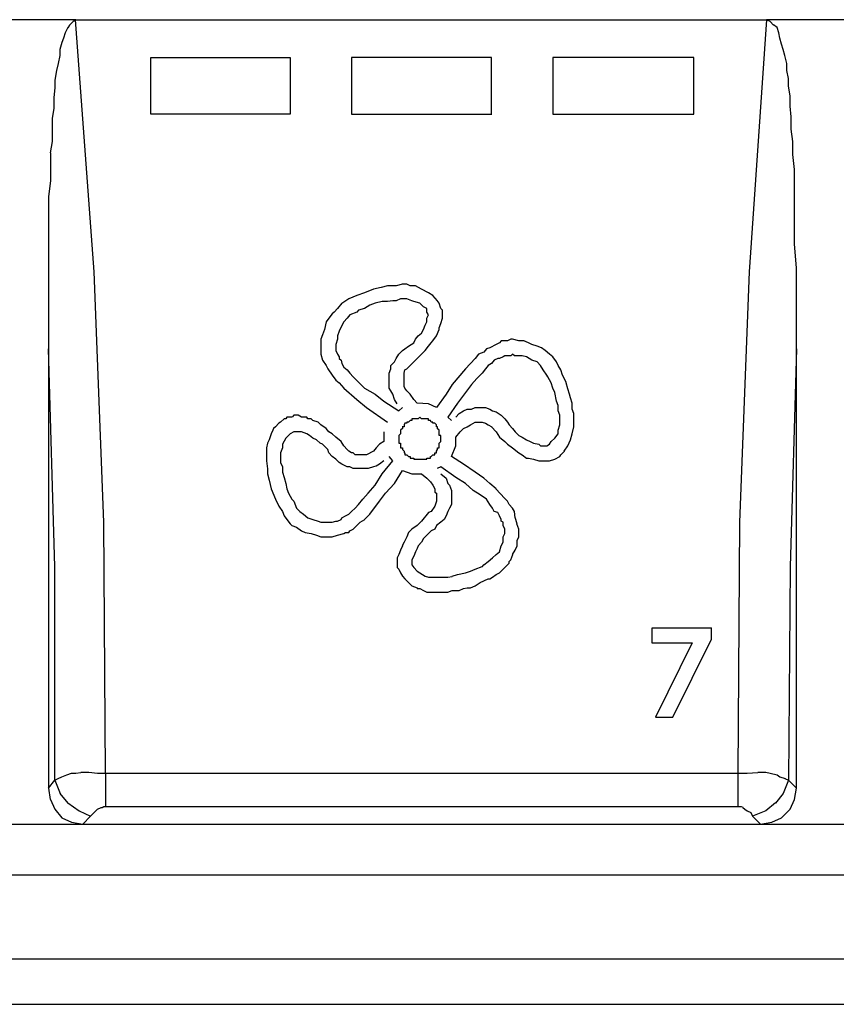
# Model space of a CAD drawing. Extents: x 0 to 283, y 0 to 196.
# Tile 6 of 27: x 63 to 76, y 83 to 98. Entities that reach past the tile are written whole.
import ezdxf

# ---------------------------------------------------------------- set-up
doc = ezdxf.new("R2010")
doc.units = 0
doc.layers.add('LAYER_1', color=7, linetype='CONTINUOUS')

msp = doc.modelspace()

# ---------------------------------------------------------------- linework, layer by layer
at = {"layer": 'LAYER_1', "color": 7}
for points in [[(64.183, 97.896), (62.415, 97.896)], [(64.088, 97.814), (64.061, 97.773)], [(64.142, 97.868), (64.088, 97.814)], [(64.183, 97.896), (64.142, 97.868)], [(64.466, 94.008), (64.182, 97.896)], [(64.183, 97.896), (74.831, 97.896)], [(74.831, 97.896), (74.561, 94.008)], [(76.613, 97.896), (74.831, 97.896)], [(74.885, 97.868), (74.831, 97.896)], [(74.939, 97.814), (74.885, 97.868)], [(74.993, 97.774), (74.939, 97.815)], [(64.021, 97.692), (63.994, 97.612)], [(64.061, 97.774), (64.021, 97.692)], [(75.02, 97.692), (74.993, 97.774)], [(75.033, 97.612), (75.02, 97.692)], [(63.967, 97.545), (63.94, 97.437)], [(63.994, 97.612), (63.967, 97.545)], [(75.061, 97.517), (75.033, 97.612)], [(75.087, 97.437), (75.061, 97.517)], [(63.94, 97.342), (63.913, 97.221)], [(63.94, 97.437), (63.94, 97.342)], [(75.114, 97.342), (75.087, 97.437)], [(75.142, 97.221), (75.114, 97.342)], [(63.913, 97.221), (63.886, 97.113)], [(65.343, 97.315), (67.489, 97.315)], [(65.343, 96.438), (65.343, 97.315)], [(67.489, 97.315), (67.489, 96.438)], [(70.593, 97.315), (68.434, 97.315)], [(68.434, 97.315), (68.434, 96.438)], [(70.593, 96.438), (70.593, 97.315)], [(73.711, 97.315), (71.538, 97.315)], [(71.538, 97.315), (71.538, 96.438)], [(73.711, 96.438), (73.711, 97.315)], [(75.142, 97.113), (75.142, 97.221)], [(63.886, 97.113), (63.859, 96.964)], [(75.168, 96.991), (75.142, 97.113)], [(63.859, 96.964), (63.859, 96.843)], [(75.168, 96.87), (75.168, 96.991)], [(63.859, 96.843), (63.846, 96.694)], [(75.195, 96.721), (75.168, 96.87)], [(75.195, 96.56), (75.195, 96.721)], [(63.846, 96.695), (63.846, 96.532)], [(63.846, 96.532), (63.818, 96.37)], [(67.489, 96.438), (65.343, 96.438)], [(68.434, 96.438), (70.594, 96.438)], [(71.538, 96.438), (73.711, 96.438)], [(75.209, 96.397), (75.195, 96.56)], [(63.818, 96.37), (63.818, 96.195)], [(75.209, 96.209), (75.209, 96.397)], [(63.818, 96.195), (63.818, 96.019)], [(75.236, 96.02), (75.209, 96.209)], [(63.818, 96.02), (63.791, 95.844)], [(75.236, 95.817), (75.236, 96.02)], [(63.792, 95.844), (63.792, 95.615)], [(75.263, 95.587), (75.236, 95.818)], [(63.792, 95.615), (63.792, 95.412)], [(75.263, 95.318), (75.263, 95.587)], [(63.792, 95.412), (63.765, 95.169)], [(75.263, 95.061), (75.263, 95.318)], [(63.765, 95.169), (63.765, 94.913)], [(75.263, 94.765), (75.263, 95.061)], [(63.765, 94.914), (63.765, 94.643)], [(75.263, 94.441), (75.263, 94.765)], [(63.765, 94.643), (63.765, 94.345)], [(63.765, 94.345), (63.765, 94.008)], [(75.29, 94.063), (75.263, 94.441)], [(63.765, 94.008), (63.765, 93.645)], [(64.615, 90.149), (64.466, 94.009)], [(74.561, 94.008), (74.412, 90.149)], [(75.29, 93.686), (75.29, 94.063)], [(68.636, 93.686), (68.515, 93.645)], [(68.772, 93.739), (68.636, 93.686)], [(68.893, 93.766), (68.772, 93.739)], [(68.988, 93.792), (68.893, 93.766)], [(69.122, 93.792), (68.988, 93.792)], [(69.217, 93.819), (69.122, 93.792)], [(69.284, 93.819), (69.216, 93.819)], [(69.339, 93.792), (69.284, 93.819)], [(69.419, 93.792), (69.339, 93.792)], [(69.514, 93.739), (69.419, 93.792)], [(69.622, 93.686), (69.514, 93.739)], [(69.689, 93.645), (69.621, 93.686)], [(75.29, 93.266), (75.29, 93.686)], [(63.765, 93.645), (63.765, 93.239)], [(68.394, 93.59), (68.286, 93.522)], [(68.515, 93.645), (68.394, 93.59)], [(68.906, 93.549), (68.799, 93.523)], [(68.988, 93.549), (68.906, 93.549)], [(69.069, 93.563), (68.987, 93.55)], [(69.122, 93.563), (69.068, 93.563)], [(69.19, 93.59), (69.122, 93.563)], [(69.284, 93.59), (69.19, 93.59)], [(69.365, 93.563), (69.284, 93.59)], [(69.392, 93.549), (69.365, 93.563)], [(69.487, 93.523), (69.392, 93.549)], [(69.757, 93.563), (69.689, 93.645)], [(69.784, 93.523), (69.756, 93.564)], [(68.164, 93.388), (68.137, 93.361)], [(68.219, 93.441), (68.165, 93.388)], [(68.286, 93.523), (68.219, 93.441)], [(68.515, 93.388), (68.407, 93.347)], [(68.542, 93.415), (68.515, 93.388)], [(68.636, 93.441), (68.542, 93.415)], [(68.718, 93.496), (68.636, 93.441)], [(68.799, 93.523), (68.718, 93.496)], [(69.541, 93.468), (69.487, 93.523)], [(69.595, 93.441), (69.541, 93.468)], [(69.622, 93.347), (69.594, 93.388)], [(69.595, 93.388), (69.595, 93.441)], [(69.81, 93.441), (69.784, 93.523)], [(69.838, 93.415), (69.81, 93.441)], [(69.838, 93.347), (69.838, 93.415)], [(63.765, 93.239), (63.765, 92.821)], [(68.043, 93.239), (68.015, 93.118)], [(68.083, 93.294), (68.043, 93.239)], [(68.137, 93.361), (68.083, 93.294)], [(68.313, 93.239), (68.272, 93.159)], [(68.367, 93.294), (68.313, 93.239)], [(68.407, 93.347), (68.366, 93.294)], [(69.568, 93.185), (69.595, 93.239)], [(69.595, 93.294), (69.622, 93.347)], [(69.595, 93.239), (69.595, 93.294)], [(69.81, 93.213), (69.838, 93.294)], [(69.838, 93.294), (69.838, 93.347)], [(75.29, 92.821), (75.29, 93.266)], [(68.016, 93.119), (67.988, 93.037)], [(68.245, 93.091), (68.218, 93.023)], [(68.272, 93.159), (68.245, 93.091)], [(69.514, 93.064), (69.541, 93.119)], [(69.541, 93.119), (69.568, 93.185)], [(69.743, 93.023), (69.784, 93.118)], [(69.784, 93.145), (69.81, 93.213)], [(69.784, 93.119), (69.784, 93.145)], [(67.989, 93.037), (67.961, 92.969)], [(67.962, 92.97), (67.962, 92.862)], [(68.219, 92.97), (68.191, 92.888)], [(68.219, 93.023), (68.219, 92.97)], [(69.392, 92.915), (69.42, 92.97)], [(69.419, 92.97), (69.46, 93.023)], [(69.46, 93.023), (69.514, 93.064)], [(69.662, 92.915), (69.689, 92.943)], [(69.689, 92.943), (69.743, 93.023)], [(70.742, 92.943), (70.715, 92.915)], [(70.796, 92.943), (70.742, 92.943)], [(70.836, 92.943), (70.796, 92.943)], [(70.89, 92.97), (70.836, 92.943)], [(70.917, 92.97), (70.89, 92.97)], [(71.012, 92.943), (70.917, 92.97)], [(71.039, 92.943), (71.011, 92.943)], [(71.093, 92.943), (71.039, 92.943)], [(71.16, 92.915), (71.092, 92.943)], [(63.859, 89.461), (63.765, 92.821)], [(63.765, 92.821), (63.765, 86.046)], [(67.962, 92.862), (67.962, 92.794)], [(67.962, 92.794), (67.962, 92.74)], [(68.191, 92.888), (68.191, 92.862)], [(68.191, 92.862), (68.191, 92.835)], [(68.191, 92.835), (68.191, 92.794)], [(68.191, 92.794), (68.219, 92.74)], [(69.163, 92.74), (69.217, 92.794)], [(69.217, 92.794), (69.258, 92.821)], [(69.257, 92.821), (69.311, 92.862)], [(69.311, 92.862), (69.393, 92.915)], [(69.514, 92.74), (69.568, 92.794)], [(69.568, 92.794), (69.622, 92.862)], [(69.622, 92.862), (69.663, 92.915)], [(70.512, 92.821), (70.471, 92.768)], [(70.566, 92.835), (70.512, 92.821)], [(70.661, 92.888), (70.566, 92.835)], [(70.715, 92.915), (70.661, 92.888)], [(71.215, 92.888), (71.16, 92.915)], [(71.295, 92.862), (71.215, 92.888)], [(71.363, 92.835), (71.295, 92.862)], [(71.416, 92.794), (71.362, 92.835)], [(71.484, 92.74), (71.417, 92.794)], [(75.29, 92.821), (75.195, 89.461)], [(75.29, 86.046), (75.29, 92.821)], [(67.962, 92.74), (67.989, 92.645)], [(67.989, 92.646), (68.043, 92.564)], [(68.219, 92.74), (68.245, 92.699)], [(68.245, 92.699), (68.245, 92.672)], [(68.245, 92.672), (68.272, 92.646)], [(68.272, 92.646), (68.286, 92.592)], [(69.095, 92.618), (69.122, 92.672)], [(69.122, 92.672), (69.163, 92.74)], [(69.392, 92.618), (69.446, 92.672)], [(69.446, 92.672), (69.514, 92.74)], [(70.337, 92.672), (70.189, 92.511)], [(70.391, 92.74), (70.337, 92.672)], [(70.472, 92.768), (70.39, 92.74)], [(70.634, 92.646), (70.593, 92.592)], [(70.688, 92.672), (70.634, 92.646)], [(70.715, 92.672), (70.688, 92.672)], [(70.769, 92.699), (70.715, 92.672)], [(70.796, 92.713), (70.769, 92.699)], [(70.836, 92.713), (70.796, 92.713)], [(70.89, 92.713), (70.836, 92.713)], [(70.917, 92.74), (70.89, 92.713)], [(70.944, 92.713), (70.917, 92.74)], [(71.012, 92.713), (70.944, 92.713)], [(71.066, 92.713), (71.012, 92.713)], [(71.133, 92.699), (71.065, 92.713)], [(71.215, 92.646), (71.133, 92.699)], [(71.295, 92.618), (71.215, 92.646)], [(71.538, 92.699), (71.484, 92.74)], [(71.592, 92.618), (71.538, 92.699)], [(68.043, 92.564), (68.069, 92.511)], [(68.069, 92.511), (68.137, 92.416)], [(68.286, 92.592), (68.313, 92.538)], [(68.313, 92.538), (68.367, 92.497)], [(68.367, 92.497), (68.408, 92.444)], [(69.014, 92.444), (69.042, 92.511)], [(69.041, 92.564), (69.095, 92.618)], [(69.041, 92.511), (69.041, 92.564)], [(69.244, 92.444), (69.257, 92.497)], [(69.257, 92.497), (69.284, 92.511)], [(69.284, 92.511), (69.338, 92.564)], [(69.339, 92.564), (69.393, 92.618)], [(70.189, 92.511), (69.986, 92.268)], [(70.499, 92.511), (70.445, 92.443)], [(70.54, 92.564), (70.499, 92.511)], [(70.593, 92.592), (70.539, 92.564)], [(71.349, 92.564), (71.295, 92.618)], [(71.39, 92.497), (71.349, 92.565)], [(71.444, 92.416), (71.39, 92.497)], [(71.619, 92.564), (71.592, 92.618)], [(71.66, 92.497), (71.619, 92.565)], [(71.686, 92.416), (71.66, 92.497)], [(68.137, 92.416), (68.191, 92.336)], [(68.191, 92.335), (68.245, 92.294)], [(68.407, 92.444), (68.461, 92.389)], [(68.461, 92.389), (68.542, 92.308)], [(69.014, 92.389), (69.014, 92.444)], [(69.014, 92.335), (69.014, 92.389)], [(69.014, 92.295), (69.014, 92.336)], [(69.244, 92.389), (69.244, 92.444)], [(69.244, 92.308), (69.244, 92.389)], [(70.364, 92.362), (70.283, 92.268)], [(70.445, 92.444), (70.364, 92.362)], [(71.457, 92.389), (71.443, 92.416)], [(71.511, 92.295), (71.457, 92.389)], [(71.74, 92.308), (71.686, 92.416)], [(68.245, 92.295), (68.313, 92.215)], [(68.313, 92.215), (68.515, 92.038)], [(68.542, 92.308), (68.636, 92.214)], [(68.636, 92.215), (68.799, 92.12)], [(69.014, 92.215), (69.014, 92.295)], [(69.041, 92.174), (69.014, 92.215)], [(69.069, 92.119), (69.041, 92.174)], [(69.244, 92.295), (69.244, 92.308)], [(69.244, 92.24), (69.244, 92.295)], [(69.257, 92.215), (69.244, 92.24)], [(69.284, 92.174), (69.257, 92.215)], [(69.339, 92.119), (69.284, 92.174)], [(69.986, 92.268), (69.891, 92.119)], [(70.283, 92.268), (70.189, 92.146)], [(71.538, 92.215), (71.511, 92.295)], [(71.565, 92.146), (71.538, 92.214)], [(71.74, 92.295), (71.74, 92.308)], [(71.767, 92.201), (71.74, 92.295)], [(71.795, 92.119), (71.767, 92.201)], [(68.515, 92.038), (68.664, 91.917)], [(68.799, 92.119), (68.934, 92.011)], [(69.095, 92.038), (69.068, 92.119)], [(69.136, 91.971), (69.095, 92.038)], [(69.392, 92.038), (69.338, 92.119)], [(69.446, 91.985), (69.392, 92.038)], [(69.891, 92.119), (69.743, 91.917)], [(70.189, 92.146), (70.067, 91.985)], [(71.592, 92.011), (71.565, 92.146)], [(71.808, 92.065), (71.795, 92.119)], [(71.835, 91.985), (71.808, 92.065)], [(68.663, 91.917), (68.988, 91.687)], [(68.934, 92.011), (69.163, 91.862)], [(69.163, 91.863), (69.217, 91.917)], [(69.622, 91.971), (69.446, 91.984)], [(69.743, 91.917), (69.622, 91.971)], [(70.067, 91.985), (69.919, 91.769)], [(70.094, 91.823), (70.161, 91.863)], [(70.161, 91.863), (70.215, 91.889)], [(70.215, 91.889), (70.283, 91.889)], [(70.283, 91.889), (70.337, 91.917)], [(70.337, 91.917), (70.418, 91.917)], [(70.418, 91.917), (70.472, 91.917)], [(70.472, 91.917), (70.499, 91.917)], [(70.499, 91.917), (70.566, 91.889)], [(70.566, 91.889), (70.607, 91.863)], [(70.607, 91.863), (70.661, 91.849)], [(71.619, 91.944), (71.592, 92.012)], [(71.619, 91.863), (71.619, 91.944)], [(71.646, 91.795), (71.619, 91.863)], [(71.835, 91.889), (71.835, 91.984)], [(71.862, 91.823), (71.835, 91.89)], [(67.395, 91.742), (67.341, 91.687)], [(67.422, 91.742), (67.395, 91.742)], [(67.435, 91.769), (67.422, 91.742)], [(67.462, 91.769), (67.435, 91.769)], [(67.462, 91.769), (67.462, 91.769)], [(67.516, 91.769), (67.462, 91.769)], [(67.543, 91.795), (67.517, 91.769)], [(67.557, 91.795), (67.543, 91.795)], [(67.611, 91.795), (67.557, 91.795)], [(67.665, 91.769), (67.611, 91.795)], [(67.746, 91.769), (67.664, 91.769)], [(67.759, 91.742), (67.745, 91.769)], [(67.813, 91.742), (67.759, 91.742)], [(67.84, 91.714), (67.813, 91.742)], [(67.921, 91.687), (67.84, 91.714)], [(69.339, 91.714), (69.311, 91.687)], [(69.365, 91.714), (69.338, 91.714)], [(69.339, 91.714), (69.339, 91.714)], [(69.365, 91.742), (69.365, 91.714)], [(69.392, 91.742), (69.365, 91.742)], [(69.392, 91.742), (69.392, 91.742)], [(69.419, 91.742), (69.392, 91.742)], [(69.446, 91.742), (69.419, 91.742)], [(69.446, 91.742), (69.446, 91.742)], [(69.46, 91.742), (69.446, 91.742)], [(69.487, 91.769), (69.46, 91.742)], [(69.46, 91.742), (69.46, 91.742)], [(69.514, 91.742), (69.487, 91.769)], [(69.487, 91.769), (69.487, 91.769)], [(69.514, 91.742), (69.514, 91.742)], [(69.541, 91.742), (69.514, 91.742)], [(69.541, 91.742), (69.541, 91.742)], [(69.568, 91.742), (69.541, 91.742)], [(69.595, 91.742), (69.568, 91.742)], [(69.622, 91.742), (69.594, 91.742)], [(69.595, 91.742), (69.595, 91.742)], [(69.622, 91.714), (69.622, 91.742)], [(69.649, 91.714), (69.622, 91.714)], [(69.649, 91.714), (69.649, 91.714)], [(69.662, 91.687), (69.649, 91.714)], [(69.919, 91.769), (69.973, 91.714)], [(70.04, 91.769), (70.094, 91.823)], [(70.661, 91.849), (70.742, 91.795)], [(70.742, 91.795), (70.796, 91.742)], [(70.796, 91.742), (70.836, 91.687)], [(71.646, 91.742), (71.646, 91.795)], [(71.646, 91.646), (71.646, 91.742)], [(71.862, 91.687), (71.862, 91.823)], [(67.219, 91.566), (67.193, 91.512)], [(67.233, 91.593), (67.219, 91.566)], [(67.26, 91.62), (67.233, 91.593)], [(67.314, 91.674), (67.26, 91.62)], [(67.341, 91.687), (67.314, 91.674)], [(67.962, 91.646), (67.921, 91.687)], [(68.043, 91.593), (67.961, 91.646)], [(68.083, 91.538), (68.043, 91.593)], [(69.217, 91.593), (69.189, 91.566)], [(69.19, 91.566), (69.19, 91.538)], [(69.244, 91.62), (69.216, 91.62)], [(69.217, 91.62), (69.217, 91.593)], [(69.217, 91.593), (69.217, 91.593)], [(69.257, 91.674), (69.244, 91.646)], [(69.244, 91.646), (69.244, 91.62)], [(69.244, 91.646), (69.244, 91.646)], [(69.257, 91.674), (69.257, 91.674)], [(69.284, 91.674), (69.257, 91.674)], [(69.284, 91.687), (69.284, 91.674)], [(69.311, 91.687), (69.284, 91.687)], [(69.311, 91.687), (69.311, 91.687)], [(69.662, 91.687), (69.662, 91.687)], [(69.689, 91.687), (69.662, 91.687)], [(69.689, 91.674), (69.689, 91.687)], [(69.716, 91.674), (69.689, 91.674)], [(69.716, 91.674), (69.716, 91.674)], [(69.743, 91.646), (69.716, 91.674)], [(69.743, 91.646), (69.743, 91.646)], [(69.743, 91.62), (69.743, 91.646)], [(69.757, 91.62), (69.743, 91.62)], [(69.784, 91.566), (69.756, 91.593)], [(69.757, 91.593), (69.757, 91.62)], [(69.757, 91.593), (69.757, 91.593)], [(69.784, 91.538), (69.784, 91.566)], [(70.108, 91.538), (70.162, 91.593)], [(70.161, 91.593), (70.215, 91.62)], [(70.215, 91.62), (70.269, 91.646)], [(70.269, 91.646), (70.337, 91.687)], [(70.337, 91.687), (70.364, 91.687)], [(70.364, 91.687), (70.445, 91.687)], [(70.445, 91.687), (70.499, 91.674)], [(70.499, 91.674), (70.54, 91.646)], [(70.54, 91.646), (70.594, 91.62)], [(70.593, 91.62), (70.661, 91.538)], [(70.836, 91.687), (70.863, 91.646)], [(70.863, 91.646), (70.917, 91.593)], [(70.917, 91.593), (70.958, 91.538)], [(71.619, 91.566), (71.646, 91.646)], [(71.619, 91.512), (71.619, 91.566)], [(71.835, 91.512), (71.862, 91.62)], [(71.862, 91.62), (71.862, 91.687)], [(67.165, 91.418), (67.139, 91.364)], [(67.193, 91.512), (67.165, 91.417)], [(67.422, 91.444), (67.368, 91.35)], [(67.462, 91.485), (67.422, 91.444)], [(67.489, 91.512), (67.462, 91.485)], [(67.543, 91.538), (67.489, 91.512)], [(67.557, 91.538), (67.543, 91.538)], [(67.638, 91.538), (67.557, 91.538)], [(67.665, 91.538), (67.638, 91.538)], [(67.746, 91.512), (67.664, 91.538)], [(67.786, 91.485), (67.745, 91.512)], [(67.84, 91.444), (67.786, 91.485)], [(67.894, 91.418), (67.84, 91.444)], [(67.948, 91.364), (67.894, 91.418)], [(68.137, 91.512), (68.083, 91.538)], [(68.191, 91.457), (68.137, 91.512)], [(68.272, 91.391), (68.191, 91.457)], [(68.934, 91.538), (68.934, 91.391)], [(69.19, 91.512), (69.163, 91.485)], [(69.163, 91.485), (69.163, 91.457)], [(69.163, 91.485), (69.163, 91.485)], [(69.163, 91.457), (69.163, 91.444)], [(69.163, 91.444), (69.163, 91.418)], [(69.163, 91.444), (69.163, 91.444)], [(69.163, 91.418), (69.163, 91.391)], [(69.163, 91.418), (69.163, 91.418)], [(69.19, 91.538), (69.19, 91.512)], [(69.19, 91.538), (69.19, 91.538)], [(69.19, 91.512), (69.19, 91.512)], [(69.784, 91.538), (69.784, 91.538)], [(69.784, 91.512), (69.784, 91.538)], [(69.784, 91.512), (69.784, 91.512)], [(69.784, 91.485), (69.784, 91.512)], [(69.81, 91.485), (69.784, 91.485)], [(69.81, 91.457), (69.81, 91.485)], [(69.81, 91.444), (69.81, 91.457)], [(69.81, 91.444), (69.81, 91.444)], [(69.81, 91.418), (69.81, 91.444)], [(69.81, 91.418), (69.81, 91.418)], [(69.81, 91.391), (69.81, 91.418)], [(70.04, 91.457), (70.108, 91.538)], [(70.04, 91.324), (70.04, 91.457)], [(70.661, 91.538), (70.715, 91.457)], [(70.715, 91.457), (70.796, 91.391)], [(70.958, 91.538), (71.012, 91.485)], [(71.012, 91.485), (71.066, 91.457)], [(71.066, 91.457), (71.133, 91.417)], [(71.133, 91.418), (71.187, 91.391)], [(71.511, 91.391), (71.565, 91.444)], [(71.565, 91.444), (71.619, 91.512)], [(71.767, 91.324), (71.808, 91.418)], [(71.808, 91.418), (71.835, 91.512)], [(67.139, 91.364), (67.125, 91.296)], [(67.125, 91.296), (67.125, 91.216)], [(67.368, 91.296), (67.341, 91.216)], [(67.368, 91.35), (67.368, 91.296)], [(67.989, 91.35), (67.948, 91.364)], [(68.069, 91.269), (67.989, 91.35)], [(68.083, 91.216), (68.069, 91.269)], [(68.313, 91.324), (68.272, 91.391)], [(68.367, 91.269), (68.313, 91.324)], [(68.394, 91.242), (68.366, 91.269)], [(68.812, 91.296), (68.772, 91.242)], [(68.866, 91.35), (68.812, 91.296)], [(68.934, 91.391), (68.866, 91.35)], [(69.163, 91.391), (69.163, 91.364)], [(69.163, 91.364), (69.19, 91.364)], [(69.19, 91.364), (69.19, 91.351)], [(69.19, 91.35), (69.19, 91.324)], [(69.19, 91.35), (69.19, 91.35)], [(69.19, 91.324), (69.19, 91.296)], [(69.19, 91.296), (69.217, 91.296)], [(69.217, 91.296), (69.217, 91.269)], [(69.217, 91.269), (69.244, 91.242)], [(69.217, 91.269), (69.217, 91.269)], [(69.743, 91.242), (69.757, 91.269)], [(69.757, 91.296), (69.784, 91.296)], [(69.757, 91.269), (69.757, 91.296)], [(69.757, 91.269), (69.757, 91.269)], [(69.784, 91.364), (69.81, 91.391)], [(69.784, 91.364), (69.784, 91.364)], [(69.784, 91.35), (69.784, 91.364)], [(69.784, 91.35), (69.784, 91.35)], [(69.784, 91.324), (69.784, 91.35)], [(69.784, 91.296), (69.784, 91.324)], [(69.973, 91.161), (70.04, 91.324)], [(70.796, 91.391), (70.836, 91.35)], [(70.836, 91.35), (70.917, 91.296)], [(70.917, 91.296), (71.012, 91.216)], [(71.187, 91.391), (71.241, 91.364)], [(71.241, 91.364), (71.322, 91.351)], [(71.322, 91.35), (71.349, 91.324)], [(71.349, 91.324), (71.39, 91.324)], [(71.39, 91.324), (71.444, 91.324)], [(71.444, 91.324), (71.485, 91.35)], [(71.484, 91.35), (71.511, 91.391)], [(71.713, 91.242), (71.767, 91.324)], [(67.125, 91.216), (67.125, 91.093)], [(67.341, 91.216), (67.341, 91.134)], [(67.341, 91.134), (67.341, 91.066)], [(68.137, 91.161), (68.083, 91.216)], [(68.191, 91.12), (68.137, 91.161)], [(68.245, 91.067), (68.191, 91.12)], [(68.434, 91.216), (68.394, 91.242)], [(68.461, 91.216), (68.434, 91.216)], [(68.488, 91.188), (68.461, 91.216)], [(68.542, 91.188), (68.488, 91.188)], [(68.609, 91.188), (68.542, 91.188)], [(68.663, 91.188), (68.609, 91.188)], [(68.772, 91.242), (68.663, 91.188)], [(69.069, 91.094), (69.015, 91.161)], [(69.244, 91.242), (69.244, 91.216)], [(69.244, 91.242), (69.244, 91.242)], [(69.244, 91.216), (69.257, 91.216)], [(69.257, 91.216), (69.257, 91.188)], [(69.257, 91.188), (69.284, 91.188)], [(69.257, 91.188), (69.257, 91.188)], [(69.284, 91.188), (69.311, 91.161)], [(69.284, 91.188), (69.284, 91.188)], [(69.311, 91.161), (69.339, 91.161)], [(69.311, 91.161), (69.311, 91.161)], [(69.339, 91.161), (69.339, 91.134)], [(69.339, 91.134), (69.365, 91.134)], [(69.365, 91.134), (69.393, 91.134)], [(69.365, 91.134), (69.365, 91.134)], [(69.392, 91.134), (69.392, 91.121)], [(69.392, 91.12), (69.42, 91.12)], [(69.419, 91.12), (69.447, 91.12)], [(69.446, 91.12), (69.46, 91.12)], [(69.446, 91.12), (69.446, 91.12)], [(69.46, 91.12), (69.487, 91.12)], [(69.46, 91.12), (69.46, 91.12)], [(69.487, 91.12), (69.514, 91.12)], [(69.514, 91.12), (69.541, 91.12)], [(69.514, 91.12), (69.514, 91.12)], [(69.541, 91.12), (69.568, 91.12)], [(69.541, 91.12), (69.541, 91.12)], [(69.568, 91.12), (69.595, 91.12)], [(69.595, 91.134), (69.622, 91.134)], [(69.595, 91.12), (69.595, 91.134)], [(69.622, 91.134), (69.649, 91.134)], [(69.622, 91.134), (69.622, 91.134)], [(69.649, 91.161), (69.663, 91.161)], [(69.649, 91.134), (69.649, 91.161)], [(69.662, 91.161), (69.689, 91.188)], [(69.662, 91.161), (69.662, 91.161)], [(69.689, 91.188), (69.716, 91.188)], [(69.689, 91.188), (69.689, 91.188)], [(69.716, 91.216), (69.743, 91.216)], [(69.716, 91.216), (69.716, 91.216)], [(69.716, 91.188), (69.716, 91.216)], [(69.743, 91.242), (69.743, 91.242)], [(69.743, 91.216), (69.743, 91.242)], [(70.161, 91.04), (69.973, 91.161)], [(71.012, 91.216), (71.066, 91.188)], [(71.066, 91.188), (71.133, 91.134)], [(71.133, 91.134), (71.16, 91.134)], [(71.16, 91.134), (71.241, 91.121)], [(71.241, 91.12), (71.322, 91.094)], [(71.484, 91.094), (71.565, 91.12)], [(71.565, 91.12), (71.646, 91.161)], [(71.646, 91.161), (71.66, 91.188)], [(71.66, 91.188), (71.714, 91.242)], [(67.125, 91.094), (67.139, 90.972)], [(67.139, 90.973), (67.139, 90.891)], [(67.341, 91.067), (67.368, 90.999)], [(67.368, 90.999), (67.368, 90.918)], [(68.286, 91.04), (68.245, 91.067)], [(68.367, 90.999), (68.285, 91.04)], [(68.407, 90.999), (68.366, 90.999)], [(68.461, 90.973), (68.407, 90.999)], [(68.515, 90.973), (68.461, 90.973)], [(68.569, 90.973), (68.515, 90.973)], [(68.636, 90.973), (68.569, 90.973)], [(68.69, 90.973), (68.636, 90.973)], [(68.772, 90.999), (68.69, 90.973)], [(68.812, 91.013), (68.772, 91)], [(68.866, 91.04), (68.812, 91.013)], [(68.934, 91.094), (68.866, 91.04)], [(68.906, 90.891), (69.069, 91.094)], [(69.81, 90.999), (69.756, 90.973)], [(70.04, 90.838), (69.81, 90.999)], [(70.337, 90.918), (70.161, 91.04)], [(71.322, 91.094), (71.363, 91.094)], [(71.363, 91.094), (71.444, 91.094)], [(71.444, 91.094), (71.485, 91.094)], [(67.139, 90.891), (67.165, 90.797)], [(67.368, 90.918), (67.395, 90.838)], [(67.395, 90.838), (67.422, 90.743)], [(68.799, 90.716), (68.906, 90.892)], [(69.095, 90.743), (69.217, 90.945)], [(69.217, 90.945), (69.365, 90.891)], [(69.365, 90.891), (69.514, 90.891)], [(69.514, 90.891), (69.595, 90.824)], [(69.595, 90.824), (69.649, 90.769)], [(69.81, 90.891), (69.892, 90.824)], [(69.891, 90.824), (69.919, 90.743)], [(70.189, 90.743), (70.04, 90.838)], [(70.472, 90.824), (70.337, 90.918)], [(70.566, 90.743), (70.472, 90.824)], [(67.165, 90.797), (67.193, 90.663)], [(67.193, 90.663), (67.26, 90.5)], [(67.422, 90.743), (67.436, 90.663)], [(67.435, 90.663), (67.463, 90.594)], [(68.69, 90.594), (68.799, 90.716)], [(68.96, 90.594), (69.095, 90.743)], [(69.649, 90.769), (69.689, 90.716)], [(69.689, 90.716), (69.716, 90.663)], [(69.716, 90.663), (69.716, 90.608)], [(69.919, 90.743), (69.946, 90.716)], [(69.945, 90.716), (69.973, 90.635)], [(70.31, 90.635), (70.188, 90.743)], [(70.661, 90.663), (70.566, 90.743)], [(70.796, 90.514), (70.66, 90.663)], [(67.26, 90.5), (67.314, 90.392)], [(67.462, 90.594), (67.516, 90.5)], [(67.516, 90.5), (67.543, 90.473)], [(68.542, 90.418), (68.61, 90.5)], [(68.609, 90.5), (68.691, 90.594)], [(68.866, 90.473), (68.96, 90.594)], [(69.716, 90.608), (69.743, 90.594)], [(69.743, 90.594), (69.743, 90.514)], [(69.743, 90.514), (69.743, 90.473)], [(69.973, 90.635), (69.973, 90.567)], [(69.973, 90.567), (69.973, 90.514)], [(69.973, 90.514), (69.973, 90.473)], [(70.418, 90.567), (70.31, 90.635)], [(70.512, 90.5), (70.418, 90.568)], [(70.566, 90.418), (70.512, 90.5)], [(70.836, 90.473), (70.796, 90.514)], [(67.314, 90.392), (67.368, 90.31)], [(67.543, 90.473), (67.584, 90.365)], [(67.584, 90.365), (67.638, 90.31)], [(68.434, 90.31), (68.488, 90.365)], [(68.488, 90.365), (68.542, 90.418)], [(68.718, 90.271), (68.866, 90.473)], [(69.716, 90.392), (69.662, 90.31)], [(69.743, 90.473), (69.716, 90.392)], [(69.945, 90.365), (69.919, 90.31)], [(69.973, 90.418), (69.945, 90.365)], [(69.973, 90.473), (69.973, 90.418)], [(70.607, 90.365), (70.566, 90.418)], [(70.634, 90.31), (70.607, 90.365)], [(70.863, 90.418), (70.836, 90.473)], [(70.917, 90.365), (70.863, 90.418)], [(70.944, 90.31), (70.917, 90.365)], [(67.368, 90.31), (67.395, 90.243)], [(67.395, 90.243), (67.436, 90.19)], [(67.638, 90.31), (67.692, 90.271)], [(67.692, 90.271), (67.759, 90.216)], [(67.759, 90.216), (67.84, 90.19)], [(68.272, 90.19), (68.286, 90.216)], [(68.286, 90.216), (68.34, 90.243)], [(68.339, 90.243), (68.393, 90.271)], [(68.394, 90.271), (68.434, 90.311)], [(68.636, 90.19), (68.718, 90.271)], [(69.622, 90.296), (69.514, 90.163)], [(69.662, 90.31), (69.621, 90.297)], [(69.891, 90.243), (69.864, 90.19)], [(69.919, 90.31), (69.891, 90.243)], [(70.688, 90.296), (70.634, 90.31)], [(70.715, 90.243), (70.688, 90.296)], [(70.742, 90.19), (70.715, 90.243)], [(70.958, 90.216), (70.944, 90.311)], [(70.985, 90.122), (70.957, 90.217)], [(64.642, 86.276), (64.615, 90.149)], [(67.435, 90.19), (67.489, 90.122)], [(67.489, 90.122), (67.516, 90.094)], [(67.516, 90.094), (67.584, 90.068)], [(67.584, 90.068), (67.665, 90.014)], [(67.84, 90.19), (67.921, 90.163)], [(67.921, 90.163), (67.962, 90.149)], [(67.962, 90.149), (68.016, 90.149)], [(68.016, 90.149), (68.07, 90.149)], [(68.069, 90.149), (68.083, 90.149)], [(68.083, 90.149), (68.137, 90.149)], [(68.137, 90.149), (68.191, 90.163)], [(68.191, 90.163), (68.219, 90.163)], [(68.219, 90.163), (68.273, 90.19)], [(68.407, 90.014), (68.461, 90.041)], [(68.461, 90.041), (68.515, 90.094)], [(68.515, 90.094), (68.569, 90.149)], [(68.515, 90.094), (68.515, 90.094)], [(68.569, 90.149), (68.637, 90.19)], [(69.365, 90.041), (69.311, 89.986)], [(69.446, 90.094), (69.365, 90.041)], [(69.514, 90.163), (69.446, 90.095)], [(69.716, 90.041), (69.662, 90.014)], [(69.743, 90.094), (69.716, 90.041)], [(69.81, 90.149), (69.743, 90.094)], [(69.864, 90.19), (69.81, 90.149)], [(70.742, 90.163), (70.742, 90.19)], [(70.769, 90.149), (70.742, 90.163)], [(70.769, 90.094), (70.769, 90.149)], [(70.796, 90.041), (70.769, 90.094)], [(70.796, 89.986), (70.796, 90.041)], [(71.012, 90.041), (70.984, 90.122)], [(71.012, 89.986), (71.012, 90.041)], [(74.413, 90.149), (74.386, 86.276)], [(67.665, 90.014), (67.719, 89.986)], [(67.719, 89.986), (67.813, 89.973)], [(67.813, 89.974), (67.894, 89.947)], [(67.894, 89.947), (67.962, 89.919)], [(67.962, 89.919), (68.07, 89.919)], [(68.069, 89.919), (68.137, 89.919)], [(68.137, 89.919), (68.219, 89.947)], [(68.219, 89.947), (68.313, 89.974)], [(68.313, 89.974), (68.34, 89.987)], [(68.339, 89.986), (68.393, 89.986)], [(68.394, 89.986), (68.407, 90.014)], [(69.284, 89.919), (69.244, 89.839)], [(69.311, 89.986), (69.284, 89.919)], [(69.541, 89.894), (69.514, 89.839)], [(69.595, 89.947), (69.541, 89.894)], [(69.662, 90.014), (69.595, 89.947)], [(70.769, 89.919), (70.796, 89.974)], [(70.769, 89.839), (70.769, 89.919)], [(70.796, 89.974), (70.796, 89.987)], [(70.985, 89.866), (71.012, 89.919)], [(71.012, 89.919), (71.012, 89.987)], [(69.217, 89.784), (69.189, 89.716)], [(69.244, 89.839), (69.216, 89.784)], [(69.446, 89.743), (69.419, 89.69)], [(69.46, 89.784), (69.446, 89.743)], [(69.514, 89.839), (69.46, 89.784)], [(70.715, 89.69), (70.742, 89.784)], [(70.742, 89.784), (70.769, 89.839)], [(70.958, 89.717), (70.985, 89.784)], [(70.985, 89.784), (70.985, 89.866)], [(69.163, 89.649), (69.136, 89.596)], [(69.136, 89.596), (69.136, 89.515)], [(69.19, 89.717), (69.163, 89.649)], [(69.392, 89.623), (69.365, 89.568)], [(69.419, 89.69), (69.392, 89.622)], [(70.54, 89.541), (70.607, 89.596)], [(70.607, 89.596), (70.661, 89.649)], [(70.661, 89.649), (70.715, 89.69)], [(70.89, 89.568), (70.918, 89.649)], [(70.917, 89.649), (70.958, 89.717)], [(63.859, 86.168), (63.859, 89.462)], [(69.136, 89.515), (69.136, 89.447)], [(69.136, 89.447), (69.163, 89.421)], [(69.365, 89.568), (69.365, 89.515)], [(69.365, 89.515), (69.365, 89.488)], [(69.365, 89.488), (69.393, 89.447)], [(69.392, 89.447), (69.446, 89.393)], [(70.337, 89.421), (70.445, 89.462)], [(70.445, 89.461), (70.472, 89.488)], [(70.472, 89.488), (70.539, 89.541)], [(70.769, 89.421), (70.796, 89.447)], [(70.796, 89.447), (70.836, 89.488)], [(70.836, 89.488), (70.863, 89.515)], [(70.863, 89.541), (70.891, 89.568)], [(70.863, 89.515), (70.863, 89.541)], [(75.195, 89.461), (75.168, 86.167)], [(69.163, 89.421), (69.19, 89.366)], [(69.19, 89.366), (69.217, 89.313)], [(69.217, 89.313), (69.258, 89.272)], [(69.446, 89.393), (69.487, 89.366)], [(69.487, 89.366), (69.568, 89.313)], [(69.568, 89.313), (69.622, 89.299)], [(69.622, 89.299), (69.689, 89.299)], [(69.689, 89.299), (69.784, 89.299)], [(69.784, 89.299), (69.838, 89.299)], [(69.838, 89.299), (69.919, 89.299)], [(69.919, 89.299), (69.986, 89.312)], [(69.986, 89.313), (70.067, 89.339)], [(70.067, 89.339), (70.189, 89.366)], [(70.189, 89.366), (70.269, 89.393)], [(70.269, 89.393), (70.337, 89.421)], [(70.566, 89.272), (70.607, 89.299)], [(70.607, 89.299), (70.661, 89.34)], [(70.661, 89.339), (70.715, 89.366)], [(70.715, 89.366), (70.769, 89.421)], [(70.715, 89.366), (70.715, 89.366)], [(69.257, 89.272), (69.311, 89.217)], [(69.311, 89.217), (69.365, 89.164)], [(69.365, 89.164), (69.447, 89.136)], [(69.446, 89.136), (69.446, 89.123)], [(70.161, 89.123), (70.215, 89.136)], [(70.215, 89.136), (70.269, 89.136)], [(70.269, 89.136), (70.337, 89.164)], [(70.337, 89.164), (70.418, 89.217)], [(70.337, 89.164), (70.337, 89.164)], [(70.418, 89.217), (70.54, 89.272)], [(70.54, 89.272), (70.566, 89.272)], [(69.446, 89.123), (69.487, 89.123)], [(69.487, 89.123), (69.541, 89.096)], [(69.541, 89.096), (69.595, 89.07)], [(69.595, 89.07), (69.649, 89.07)], [(69.649, 89.07), (69.689, 89.07)], [(69.649, 89.07), (69.649, 89.07)], [(69.689, 89.07), (69.743, 89.07)], [(69.743, 89.07), (69.784, 89.07)], [(69.784, 89.07), (69.864, 89.07)], [(69.864, 89.07), (69.918, 89.07)], [(69.919, 89.07), (69.986, 89.096)], [(69.986, 89.096), (70.013, 89.096)], [(70.013, 89.096), (70.095, 89.096)], [(70.094, 89.096), (70.161, 89.123)], [(73.063, 88.515), (73.063, 88.286)], [(73.981, 88.515), (73.063, 88.515)], [(73.981, 88.421), (73.981, 88.516)], [(73.981, 88.341), (73.981, 88.421)], [(73.063, 88.287), (73.684, 88.287)], [(73.684, 88.287), (73.117, 87.14)], [(73.387, 87.14), (73.981, 88.342)], [(73.684, 88.287), (73.684, 88.287)], [(73.117, 87.14), (73.387, 87.14)], [(63.967, 86.221), (64.048, 86.249)], [(64.048, 86.249), (64.116, 86.276)], [(64.116, 86.276), (64.183, 86.276)], [(64.183, 86.276), (64.264, 86.289)], [(64.264, 86.29), (64.385, 86.29)], [(64.385, 86.29), (64.521, 86.276)], [(64.521, 86.276), (64.642, 86.276)], [(64.642, 86.276), (74.386, 86.276)], [(64.642, 86.276), (64.642, 86.073)], [(74.386, 86.276), (74.534, 86.276)], [(74.386, 86.276), (74.386, 85.763)], [(74.534, 86.276), (74.697, 86.289)], [(74.696, 86.29), (74.817, 86.29)], [(74.817, 86.29), (74.885, 86.276)], [(74.885, 86.276), (74.993, 86.249)], [(74.993, 86.249), (75.033, 86.221)], [(63.765, 86.046), (63.859, 86.168)], [(63.859, 86.168), (63.913, 86.194)], [(63.859, 86.168), (63.941, 85.965)], [(63.913, 86.194), (63.967, 86.221)], [(75.033, 86.221), (75.115, 86.194)], [(75.168, 86.168), (75.087, 85.965)], [(75.114, 86.194), (75.168, 86.168)], [(75.168, 86.168), (75.29, 86.045)], [(63.765, 86.046), (63.791, 85.87)], [(63.94, 85.965), (64.061, 85.816)], [(64.642, 86.073), (64.642, 85.763)], [(75.087, 85.965), (74.966, 85.816)], [(75.263, 85.87), (75.29, 86.046)], [(63.792, 85.87), (63.859, 85.722)], [(64.061, 85.817), (64.237, 85.694)], [(74.966, 85.817), (74.817, 85.694)], [(75.195, 85.723), (75.263, 85.87)], [(63.859, 85.723), (63.967, 85.588)], [(64.237, 85.695), (64.412, 85.615)], [(64.412, 85.615), (64.466, 85.668)], [(64.466, 85.668), (64.494, 85.695)], [(64.493, 85.695), (64.521, 85.723)], [(64.521, 85.723), (64.575, 85.749)], [(64.574, 85.749), (64.588, 85.749)], [(64.588, 85.749), (64.615, 85.763)], [(64.615, 85.763), (64.642, 85.763)], [(64.642, 85.763), (64.642, 85.763)], [(64.642, 85.763), (74.386, 85.763)], [(74.386, 85.763), (74.413, 85.763)], [(74.413, 85.763), (74.44, 85.763)], [(74.413, 85.763), (74.413, 85.763)], [(74.44, 85.763), (74.467, 85.75)], [(74.467, 85.749), (74.494, 85.723)], [(74.494, 85.723), (74.534, 85.695)], [(74.534, 85.695), (74.588, 85.668)], [(74.588, 85.668), (74.615, 85.615)], [(74.817, 85.695), (74.615, 85.615)], [(75.061, 85.588), (75.195, 85.723)], [(62.32, 85.492), (64.291, 85.492)], [(63.967, 85.588), (64.116, 85.52)], [(64.116, 85.52), (64.291, 85.492)], [(64.291, 85.492), (64.412, 85.615)], [(64.291, 85.492), (74.737, 85.492)], [(74.615, 85.615), (74.737, 85.492)], [(74.737, 85.492), (74.912, 85.52)], [(74.737, 85.492), (76.721, 85.492)], [(74.912, 85.52), (75.061, 85.588)], [(38.919, 84.709), (87.706, 84.709)], [(38.919, 83.414), (87.706, 83.414)], [(38.919, 82.712), (87.706, 82.712)]]:
    msp.add_lwpolyline(points, dxfattribs=at)

doc.saveas('drawing.dxf')
